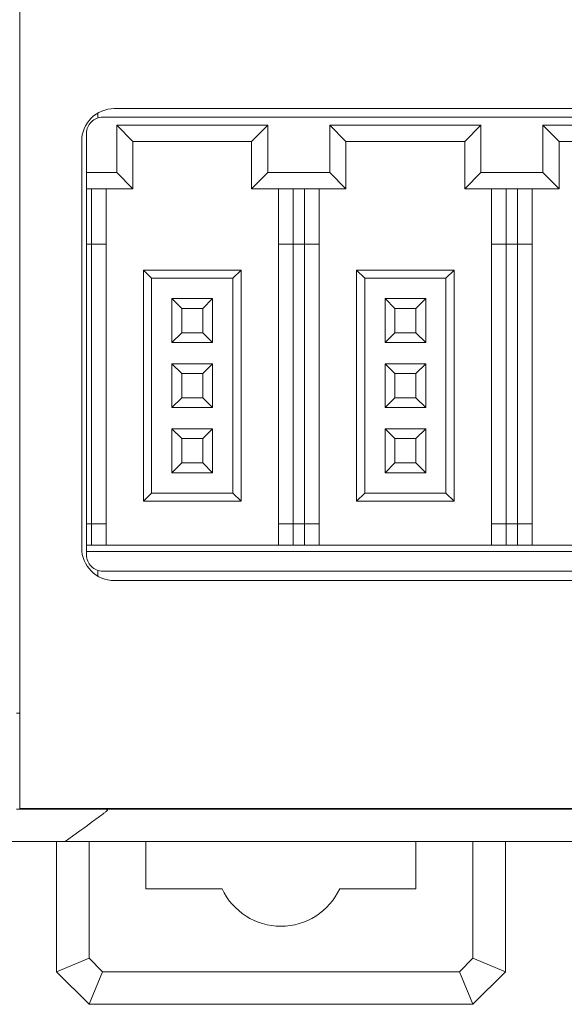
# Model space of a CAD drawing. Header units: millimetres. Extents: x -1146 to -167, y 277 to 699.
# Tile 29 of 40: x -444 to -427, y 435 to 465. Entities that reach past the tile are written whole.
import ezdxf

# ---------------------------------------------------------------- set-up
doc = ezdxf.new("R2010")
doc.units = ezdxf.units.MM
doc.header["$MEASUREMENT"] = 0

msp = doc.modelspace()

# ---------------------------------------------------------------- linework, layer by layer
at = {"lineweight": 18}
for points in [[(-444.203, 442.567), (-444.203, 442.567), (-444.203, 492.567), (-444.203, 492.567)], [(-441.298, 462.067), (-441.298, 462.067), (-390.898, 462.067), (-390.898, 462.067)], [(-441.803, 461.781), (-441.803, 461.781), (-441.803, 461.93), (-441.803, 461.93)], [(-441.648, 461.805), (-441.648, 461.805), (-416.648, 461.805), (-416.648, 461.805)], [(-441.223, 461.555), (-441.223, 461.555), (-436.573, 461.555), (-436.573, 461.555)], [(-441.223, 461.555), (-441.223, 461.555), (-440.723, 461.055), (-440.723, 461.055)], [(-441.223, 460.105), (-441.223, 460.105), (-441.223, 461.555), (-441.223, 461.555)], [(-436.573, 461.555), (-436.573, 461.555), (-437.073, 461.055), (-437.073, 461.055)], [(-436.573, 461.555), (-436.573, 461.555), (-436.573, 460.105), (-436.573, 460.105)], [(-434.673, 461.555), (-434.673, 461.555), (-434.173, 461.055), (-434.173, 461.055)], [(-434.673, 460.105), (-434.673, 460.105), (-434.673, 461.555), (-434.673, 461.555)], [(-434.673, 461.555), (-434.673, 461.555), (-430.023, 461.555), (-430.023, 461.555)], [(-430.023, 461.555), (-430.023, 461.555), (-430.523, 461.055), (-430.523, 461.055)], [(-430.023, 461.555), (-430.023, 461.555), (-430.023, 460.105), (-430.023, 460.105)], [(-428.123, 461.555), (-428.123, 461.555), (-427.623, 461.055), (-427.623, 461.055)], [(-428.123, 460.105), (-428.123, 460.105), (-428.123, 461.555), (-428.123, 461.555)], [(-428.123, 461.555), (-428.123, 461.555), (-423.473, 461.555), (-423.473, 461.555)], [(-442.298, 448.567), (-442.298, 448.567), (-442.298, 461.067), (-442.298, 461.067)], [(-442.148, 460.105), (-442.148, 460.105), (-442.148, 461.305), (-442.148, 461.305)], [(-440.723, 461.055), (-440.723, 461.055), (-437.073, 461.055), (-437.073, 461.055)], [(-440.723, 459.605), (-440.723, 459.605), (-440.723, 461.055), (-440.723, 461.055)], [(-437.073, 461.055), (-437.073, 461.055), (-437.073, 459.605), (-437.073, 459.605)], [(-434.173, 461.055), (-434.173, 461.055), (-430.523, 461.055), (-430.523, 461.055)], [(-434.173, 459.605), (-434.173, 459.605), (-434.173, 461.055), (-434.173, 461.055)], [(-430.523, 461.055), (-430.523, 461.055), (-430.523, 459.605), (-430.523, 459.605)], [(-427.623, 461.055), (-427.623, 461.055), (-423.973, 461.055), (-423.973, 461.055)], [(-427.623, 459.605), (-427.623, 459.605), (-427.623, 461.055), (-427.623, 461.055)], [(-442.148, 460.105), (-442.148, 460.105), (-441.223, 460.105), (-441.223, 460.105)], [(-442.148, 459.605), (-442.148, 459.605), (-442.148, 460.105), (-442.148, 460.105)], [(-441.223, 460.105), (-441.223, 460.105), (-440.723, 459.605), (-440.723, 459.605)], [(-436.573, 460.105), (-436.573, 460.105), (-437.073, 459.605), (-437.073, 459.605)], [(-436.573, 460.105), (-436.573, 460.105), (-434.673, 460.105), (-434.673, 460.105)], [(-434.673, 460.105), (-434.673, 460.105), (-434.173, 459.605), (-434.173, 459.605)], [(-430.023, 460.105), (-430.023, 460.105), (-430.523, 459.605), (-430.523, 459.605)], [(-430.023, 460.105), (-430.023, 460.105), (-428.123, 460.105), (-428.123, 460.105)], [(-428.123, 460.105), (-428.123, 460.105), (-427.623, 459.605), (-427.623, 459.605)], [(-442.148, 457.905), (-442.148, 457.905), (-442.148, 459.605), (-442.148, 459.605)], [(-442.148, 459.605), (-442.148, 459.605), (-440.723, 459.605), (-440.723, 459.605)], [(-441.998, 457.905), (-441.998, 457.905), (-441.998, 459.605), (-441.998, 459.605)], [(-441.548, 457.905), (-441.548, 457.905), (-441.548, 459.605), (-441.548, 459.605)], [(-437.073, 459.605), (-437.073, 459.605), (-434.173, 459.605), (-434.173, 459.605)], [(-436.248, 459.605), (-436.248, 459.605), (-436.248, 457.905), (-436.248, 457.905)], [(-435.798, 457.905), (-435.798, 457.905), (-435.798, 459.605), (-435.798, 459.605)], [(-435.448, 459.605), (-435.448, 459.605), (-435.448, 457.905), (-435.448, 457.905)], [(-434.998, 457.905), (-434.998, 457.905), (-434.998, 459.605), (-434.998, 459.605)], [(-430.523, 459.605), (-430.523, 459.605), (-427.623, 459.605), (-427.623, 459.605)], [(-429.698, 459.605), (-429.698, 459.605), (-429.698, 457.905), (-429.698, 457.905)], [(-429.248, 457.905), (-429.248, 457.905), (-429.248, 459.605), (-429.248, 459.605)], [(-428.898, 459.605), (-428.898, 459.605), (-428.898, 457.905), (-428.898, 457.905)], [(-428.448, 457.905), (-428.448, 457.905), (-428.448, 459.605), (-428.448, 459.605)], [(-442.148, 449.305), (-442.148, 449.305), (-442.148, 457.905), (-442.148, 457.905)], [(-442.148, 457.905), (-442.148, 457.905), (-441.998, 457.905), (-441.998, 457.905)], [(-441.998, 449.305), (-441.998, 449.305), (-441.998, 457.905), (-441.998, 457.905)], [(-441.998, 457.905), (-441.998, 457.905), (-441.548, 457.905), (-441.548, 457.905)], [(-441.548, 449.305), (-441.548, 449.305), (-441.548, 457.905), (-441.548, 457.905)], [(-436.248, 457.905), (-436.248, 457.905), (-436.248, 449.305), (-436.248, 449.305)], [(-436.248, 457.905), (-436.248, 457.905), (-435.798, 457.905), (-435.798, 457.905)], [(-435.798, 449.305), (-435.798, 449.305), (-435.798, 457.905), (-435.798, 457.905)], [(-435.798, 457.905), (-435.798, 457.905), (-435.448, 457.905), (-435.448, 457.905)], [(-435.448, 457.905), (-435.448, 457.905), (-435.448, 449.305), (-435.448, 449.305)], [(-435.448, 457.905), (-435.448, 457.905), (-434.998, 457.905), (-434.998, 457.905)], [(-434.998, 449.305), (-434.998, 449.305), (-434.998, 457.905), (-434.998, 457.905)], [(-429.698, 457.905), (-429.698, 457.905), (-429.698, 449.305), (-429.698, 449.305)], [(-429.698, 457.905), (-429.698, 457.905), (-429.248, 457.905), (-429.248, 457.905)], [(-429.248, 449.305), (-429.248, 449.305), (-429.248, 457.905), (-429.248, 457.905)], [(-429.248, 457.905), (-429.248, 457.905), (-428.898, 457.905), (-428.898, 457.905)], [(-428.898, 457.905), (-428.898, 457.905), (-428.898, 449.305), (-428.898, 449.305)], [(-428.898, 457.905), (-428.898, 457.905), (-428.448, 457.905), (-428.448, 457.905)], [(-428.448, 449.305), (-428.448, 449.305), (-428.448, 457.905), (-428.448, 457.905)], [(-437.398, 457.105), (-437.398, 457.105), (-440.398, 457.105), (-440.398, 457.105)], [(-440.398, 457.105), (-440.398, 457.105), (-440.148, 456.855), (-440.148, 456.855)], [(-440.398, 457.105), (-440.398, 457.105), (-440.398, 450.005), (-440.398, 450.005)], [(-440.148, 456.855), (-440.148, 456.855), (-437.648, 456.855), (-437.648, 456.855)], [(-440.148, 450.255), (-440.148, 450.255), (-440.148, 456.855), (-440.148, 456.855)], [(-437.398, 457.105), (-437.398, 457.105), (-437.648, 456.855), (-437.648, 456.855)], [(-437.648, 456.855), (-437.648, 456.855), (-437.648, 450.255), (-437.648, 450.255)], [(-437.398, 450.005), (-437.398, 450.005), (-437.398, 457.105), (-437.398, 457.105)], [(-433.848, 457.105), (-433.848, 457.105), (-433.848, 450.005), (-433.848, 450.005)], [(-430.848, 457.105), (-430.848, 457.105), (-433.848, 457.105), (-433.848, 457.105)], [(-433.848, 457.105), (-433.848, 457.105), (-433.598, 456.855), (-433.598, 456.855)], [(-433.598, 450.255), (-433.598, 450.255), (-433.598, 456.855), (-433.598, 456.855)], [(-433.598, 456.855), (-433.598, 456.855), (-431.098, 456.855), (-431.098, 456.855)], [(-430.848, 457.105), (-430.848, 457.105), (-431.098, 456.855), (-431.098, 456.855)], [(-431.098, 456.855), (-431.098, 456.855), (-431.098, 450.255), (-431.098, 450.255)], [(-430.848, 450.005), (-430.848, 450.005), (-430.848, 457.105), (-430.848, 457.105)], [(-438.273, 456.23), (-438.273, 456.23), (-439.523, 456.23), (-439.523, 456.23)], [(-439.523, 456.23), (-439.523, 456.23), (-439.523, 454.88), (-439.523, 454.88)], [(-439.223, 455.93), (-439.223, 455.93), (-439.523, 456.23), (-439.523, 456.23)], [(-438.573, 455.93), (-438.573, 455.93), (-438.273, 456.23), (-438.273, 456.23)], [(-438.273, 454.88), (-438.273, 454.88), (-438.273, 456.23), (-438.273, 456.23)], [(-432.673, 455.93), (-432.673, 455.93), (-432.973, 456.23), (-432.973, 456.23)], [(-432.973, 456.23), (-432.973, 456.23), (-432.973, 454.88), (-432.973, 454.88)], [(-431.723, 456.23), (-431.723, 456.23), (-432.973, 456.23), (-432.973, 456.23)], [(-432.023, 455.93), (-432.023, 455.93), (-431.723, 456.23), (-431.723, 456.23)], [(-431.723, 454.88), (-431.723, 454.88), (-431.723, 456.23), (-431.723, 456.23)], [(-439.223, 455.93), (-439.223, 455.93), (-438.573, 455.93), (-438.573, 455.93)], [(-439.223, 455.18), (-439.223, 455.18), (-439.223, 455.93), (-439.223, 455.93)], [(-438.573, 455.93), (-438.573, 455.93), (-438.573, 455.18), (-438.573, 455.18)], [(-432.673, 455.93), (-432.673, 455.93), (-432.023, 455.93), (-432.023, 455.93)], [(-432.673, 455.18), (-432.673, 455.18), (-432.673, 455.93), (-432.673, 455.93)], [(-432.023, 455.93), (-432.023, 455.93), (-432.023, 455.18), (-432.023, 455.18)], [(-439.523, 454.88), (-439.523, 454.88), (-439.223, 455.18), (-439.223, 455.18)], [(-438.573, 455.18), (-438.573, 455.18), (-439.223, 455.18), (-439.223, 455.18)], [(-438.573, 455.18), (-438.573, 455.18), (-438.273, 454.88), (-438.273, 454.88)], [(-432.973, 454.88), (-432.973, 454.88), (-432.673, 455.18), (-432.673, 455.18)], [(-432.023, 455.18), (-432.023, 455.18), (-432.673, 455.18), (-432.673, 455.18)], [(-432.023, 455.18), (-432.023, 455.18), (-431.723, 454.88), (-431.723, 454.88)], [(-439.523, 454.88), (-439.523, 454.88), (-438.273, 454.88), (-438.273, 454.88)], [(-432.973, 454.88), (-432.973, 454.88), (-431.723, 454.88), (-431.723, 454.88)], [(-439.523, 454.23), (-439.523, 454.23), (-439.523, 452.88), (-439.523, 452.88)], [(-438.273, 454.23), (-438.273, 454.23), (-439.523, 454.23), (-439.523, 454.23)], [(-439.223, 453.93), (-439.223, 453.93), (-439.523, 454.23), (-439.523, 454.23)], [(-438.573, 453.93), (-438.573, 453.93), (-438.273, 454.23), (-438.273, 454.23)], [(-438.273, 452.88), (-438.273, 452.88), (-438.273, 454.23), (-438.273, 454.23)], [(-431.723, 454.23), (-431.723, 454.23), (-432.973, 454.23), (-432.973, 454.23)], [(-432.973, 454.23), (-432.973, 454.23), (-432.973, 452.88), (-432.973, 452.88)], [(-432.673, 453.93), (-432.673, 453.93), (-432.973, 454.23), (-432.973, 454.23)], [(-432.023, 453.93), (-432.023, 453.93), (-431.723, 454.23), (-431.723, 454.23)], [(-431.723, 452.88), (-431.723, 452.88), (-431.723, 454.23), (-431.723, 454.23)], [(-439.223, 453.18), (-439.223, 453.18), (-439.223, 453.93), (-439.223, 453.93)], [(-439.223, 453.93), (-439.223, 453.93), (-438.573, 453.93), (-438.573, 453.93)], [(-438.573, 453.93), (-438.573, 453.93), (-438.573, 453.18), (-438.573, 453.18)], [(-432.673, 453.93), (-432.673, 453.93), (-432.023, 453.93), (-432.023, 453.93)], [(-432.673, 453.18), (-432.673, 453.18), (-432.673, 453.93), (-432.673, 453.93)], [(-432.023, 453.93), (-432.023, 453.93), (-432.023, 453.18), (-432.023, 453.18)], [(-439.523, 452.88), (-439.523, 452.88), (-439.223, 453.18), (-439.223, 453.18)], [(-438.573, 453.18), (-438.573, 453.18), (-439.223, 453.18), (-439.223, 453.18)], [(-438.573, 453.18), (-438.573, 453.18), (-438.273, 452.88), (-438.273, 452.88)], [(-432.973, 452.88), (-432.973, 452.88), (-432.673, 453.18), (-432.673, 453.18)], [(-432.023, 453.18), (-432.023, 453.18), (-432.673, 453.18), (-432.673, 453.18)], [(-432.023, 453.18), (-432.023, 453.18), (-431.723, 452.88), (-431.723, 452.88)], [(-439.523, 452.88), (-439.523, 452.88), (-438.273, 452.88), (-438.273, 452.88)], [(-432.973, 452.88), (-432.973, 452.88), (-431.723, 452.88), (-431.723, 452.88)], [(-438.273, 452.23), (-438.273, 452.23), (-439.523, 452.23), (-439.523, 452.23)], [(-439.523, 452.23), (-439.523, 452.23), (-439.523, 450.88), (-439.523, 450.88)], [(-439.223, 451.93), (-439.223, 451.93), (-439.523, 452.23), (-439.523, 452.23)], [(-438.573, 451.93), (-438.573, 451.93), (-438.273, 452.23), (-438.273, 452.23)], [(-438.273, 450.88), (-438.273, 450.88), (-438.273, 452.23), (-438.273, 452.23)], [(-431.723, 452.23), (-431.723, 452.23), (-432.973, 452.23), (-432.973, 452.23)], [(-432.973, 452.23), (-432.973, 452.23), (-432.973, 450.88), (-432.973, 450.88)], [(-432.673, 451.93), (-432.673, 451.93), (-432.973, 452.23), (-432.973, 452.23)], [(-432.023, 451.93), (-432.023, 451.93), (-431.723, 452.23), (-431.723, 452.23)], [(-431.723, 450.88), (-431.723, 450.88), (-431.723, 452.23), (-431.723, 452.23)], [(-439.223, 451.93), (-439.223, 451.93), (-438.573, 451.93), (-438.573, 451.93)], [(-439.223, 451.18), (-439.223, 451.18), (-439.223, 451.93), (-439.223, 451.93)], [(-438.573, 451.93), (-438.573, 451.93), (-438.573, 451.18), (-438.573, 451.18)], [(-432.673, 451.93), (-432.673, 451.93), (-432.023, 451.93), (-432.023, 451.93)], [(-432.673, 451.18), (-432.673, 451.18), (-432.673, 451.93), (-432.673, 451.93)], [(-432.023, 451.93), (-432.023, 451.93), (-432.023, 451.18), (-432.023, 451.18)], [(-439.523, 450.88), (-439.523, 450.88), (-439.223, 451.18), (-439.223, 451.18)], [(-438.573, 451.18), (-438.573, 451.18), (-439.223, 451.18), (-439.223, 451.18)], [(-438.573, 451.18), (-438.573, 451.18), (-438.273, 450.88), (-438.273, 450.88)], [(-432.973, 450.88), (-432.973, 450.88), (-432.673, 451.18), (-432.673, 451.18)], [(-432.023, 451.18), (-432.023, 451.18), (-432.673, 451.18), (-432.673, 451.18)], [(-432.023, 451.18), (-432.023, 451.18), (-431.723, 450.88), (-431.723, 450.88)], [(-439.523, 450.88), (-439.523, 450.88), (-438.273, 450.88), (-438.273, 450.88)], [(-432.973, 450.88), (-432.973, 450.88), (-431.723, 450.88), (-431.723, 450.88)], [(-440.398, 450.005), (-440.398, 450.005), (-440.148, 450.255), (-440.148, 450.255)], [(-437.648, 450.255), (-437.648, 450.255), (-440.148, 450.255), (-440.148, 450.255)], [(-437.648, 450.255), (-437.648, 450.255), (-437.398, 450.005), (-437.398, 450.005)], [(-433.848, 450.005), (-433.848, 450.005), (-433.598, 450.255), (-433.598, 450.255)], [(-431.098, 450.255), (-431.098, 450.255), (-433.598, 450.255), (-433.598, 450.255)], [(-431.098, 450.255), (-431.098, 450.255), (-430.848, 450.005), (-430.848, 450.005)], [(-440.398, 450.005), (-440.398, 450.005), (-437.398, 450.005), (-437.398, 450.005)], [(-433.848, 450.005), (-433.848, 450.005), (-430.848, 450.005), (-430.848, 450.005)], [(-442.148, 448.655), (-442.148, 448.655), (-442.148, 449.305), (-442.148, 449.305)], [(-441.998, 449.305), (-441.998, 449.305), (-442.148, 449.305), (-442.148, 449.305)], [(-441.548, 449.305), (-441.548, 449.305), (-441.998, 449.305), (-441.998, 449.305)], [(-441.998, 448.655), (-441.998, 448.655), (-441.998, 449.305), (-441.998, 449.305)], [(-441.548, 448.655), (-441.548, 448.655), (-441.548, 449.305), (-441.548, 449.305)], [(-435.798, 449.305), (-435.798, 449.305), (-436.248, 449.305), (-436.248, 449.305)], [(-436.248, 449.305), (-436.248, 449.305), (-436.248, 448.655), (-436.248, 448.655)], [(-435.448, 449.305), (-435.448, 449.305), (-435.798, 449.305), (-435.798, 449.305)], [(-435.798, 449.305), (-435.798, 449.305), (-435.798, 448.655), (-435.798, 448.655)], [(-434.998, 449.305), (-434.998, 449.305), (-435.448, 449.305), (-435.448, 449.305)], [(-435.448, 449.305), (-435.448, 449.305), (-435.448, 448.655), (-435.448, 448.655)], [(-434.998, 448.655), (-434.998, 448.655), (-434.998, 449.305), (-434.998, 449.305)], [(-429.248, 449.305), (-429.248, 449.305), (-429.698, 449.305), (-429.698, 449.305)], [(-429.698, 449.305), (-429.698, 449.305), (-429.698, 448.655), (-429.698, 448.655)], [(-428.898, 449.305), (-428.898, 449.305), (-429.248, 449.305), (-429.248, 449.305)], [(-429.248, 449.305), (-429.248, 449.305), (-429.248, 448.655), (-429.248, 448.655)], [(-428.448, 449.305), (-428.448, 449.305), (-428.898, 449.305), (-428.898, 449.305)], [(-428.898, 449.305), (-428.898, 449.305), (-428.898, 448.655), (-428.898, 448.655)], [(-428.448, 448.655), (-428.448, 448.655), (-428.448, 449.305), (-428.448, 449.305)], [(-416.148, 448.655), (-416.148, 448.655), (-442.148, 448.655), (-442.148, 448.655)], [(-442.148, 448.455), (-442.148, 448.455), (-442.148, 448.655), (-442.148, 448.655)], [(-442.148, 448.455), (-442.148, 448.455), (-442.148, 448.355), (-442.148, 448.355)], [(-416.148, 448.455), (-416.148, 448.455), (-442.148, 448.455), (-442.148, 448.455)], [(-441.803, 447.705), (-441.803, 447.705), (-441.803, 447.881), (-441.803, 447.881)], [(-416.648, 447.855), (-416.648, 447.855), (-441.648, 447.855), (-441.648, 447.855)], [(-390.898, 447.567), (-390.898, 447.567), (-441.298, 447.567), (-441.298, 447.567)], [(-444.203, 443.496), (-444.203, 443.496), (-444.303, 443.496), (-444.303, 443.496)], [(-444.203, 440.567), (-444.203, 440.567), (-444.203, 442.567), (-444.203, 442.567)], [(-387.998, 440.567), (-387.998, 440.567), (-444.203, 440.567), (-444.203, 440.567)], [(-387.998, 440.567), (-387.998, 440.567), (-444.203, 440.567), (-444.203, 440.567)], [(-441.795, 439.546), (-442.289, 439.546), (-442.787, 439.546), (-443.266, 439.546)], [(-443.073, 435.546), (-443.073, 435.546), (-443.073, 439.546), (-443.073, 439.546)], [(-442.073, 439.546), (-442.073, 439.546), (-442.073, 435.96), (-442.073, 435.96)], [(-440.323, 439.546), (-440.323, 439.546), (-440.323, 438.096), (-440.323, 438.096)], [(-432.023, 438.096), (-432.023, 438.096), (-432.023, 439.546), (-432.023, 439.546)], [(-430.273, 435.96), (-430.273, 435.96), (-430.273, 439.546), (-430.273, 439.546)], [(-429.273, 439.546), (-429.273, 439.546), (-429.273, 435.546), (-429.273, 435.546)], [(-440.323, 438.096), (-440.323, 438.096), (-437.984, 438.096), (-437.984, 438.096)], [(-434.363, 438.096), (-434.363, 438.096), (-432.023, 438.096), (-432.023, 438.096)], [(-443.073, 435.546), (-443.073, 435.546), (-442.073, 435.96), (-442.073, 435.96)], [(-442.073, 435.96), (-442.073, 435.96), (-441.659, 435.546), (-441.659, 435.546)], [(-430.687, 435.546), (-430.687, 435.546), (-430.273, 435.96), (-430.273, 435.96)], [(-429.273, 435.546), (-429.273, 435.546), (-430.273, 435.96), (-430.273, 435.96)], [(-442.073, 434.546), (-442.073, 434.546), (-443.073, 435.546), (-443.073, 435.546)], [(-442.073, 434.546), (-442.073, 434.546), (-441.659, 435.546), (-441.659, 435.546)], [(-441.659, 435.546), (-441.659, 435.546), (-430.687, 435.546), (-430.687, 435.546)], [(-430.273, 434.546), (-430.273, 434.546), (-430.687, 435.546), (-430.687, 435.546)], [(-429.273, 435.546), (-429.273, 435.546), (-430.273, 434.546), (-430.273, 434.546)], [(-430.273, 434.546), (-430.273, 434.546), (-442.073, 434.546), (-442.073, 434.546)]]:
    msp.add_open_spline(points, degree=3, dxfattribs=at)
for points, knots in [([(-441.298, 462.067), (-441.563, 462.067), (-441.818, 461.962), (-442.005, 461.774), (-442.005, 461.774), (-442.193, 461.586), (-442.298, 461.332), (-442.298, 461.067)], [0, 0, 0, 0, 0.5, 0.5, 0.5, 0.5, 1, 1, 1, 1]), ([(-441.648, 461.805), (-441.78, 461.805), (-441.908, 461.753), (-442.001, 461.659), (-442.001, 461.659), (-442.095, 461.565), (-442.148, 461.438), (-442.148, 461.305)], [0, 0, 0, 0, 0.5, 0.5, 0.5, 0.5, 1, 1, 1, 1]), ([(-442.298, 448.567), (-442.298, 448.302), (-442.193, 448.047), (-442.005, 447.86), (-442.005, 447.86), (-441.818, 447.672), (-441.563, 447.567), (-441.298, 447.567)], [0, 0, 0, 0, 0.5, 0.5, 0.5, 0.5, 1, 1, 1, 1]), ([(-442.148, 448.355), (-442.148, 448.223), (-442.095, 448.096), (-442.001, 448.002), (-442.001, 448.002), (-441.908, 447.908), (-441.78, 447.855), (-441.648, 447.855)], [0, 0, 0, 0, 0.5, 0.5, 0.5, 0.5, 1, 1, 1, 1]), ([(-442.303, 440.545), (-442.336, 440.545), (-442.369, 440.545), (-442.402, 440.545), (-442.402, 440.545), (-442.435, 440.545), (-442.467, 440.545), (-442.499, 440.546), (-442.499, 440.546), (-442.564, 440.546), (-442.628, 440.546), (-442.692, 440.546), (-442.692, 440.546), (-442.756, 440.546), (-442.819, 440.546), (-442.882, 440.546), (-442.882, 440.546), (-442.913, 440.546), (-442.944, 440.546), (-442.975, 440.546), (-442.975, 440.546), (-443.006, 440.546), (-443.037, 440.546), (-443.067, 440.546), (-443.067, 440.546), (-443.188, 440.546), (-443.303, 440.546), (-443.411, 440.546), (-443.411, 440.546), (-443.438, 440.546), (-443.465, 440.546), (-443.491, 440.546), (-443.491, 440.546), (-443.518, 440.546), (-443.544, 440.546), (-443.569, 440.546), (-443.569, 440.546), (-443.62, 440.546), (-443.669, 440.546), (-443.715, 440.546), (-443.715, 440.546), (-443.762, 440.546), (-443.806, 440.546), (-443.848, 440.546), (-443.848, 440.546), (-443.89, 440.546), (-443.929, 440.546), (-443.966, 440.546), (-443.966, 440.546), (-444.002, 440.546), (-444.036, 440.546), (-444.067, 440.546), (-444.067, 440.546), (-444.083, 440.546), (-444.098, 440.546), (-444.112, 440.546), (-444.112, 440.546), (-444.126, 440.546), (-444.139, 440.546), (-444.152, 440.546), (-444.152, 440.546), (-444.202, 440.546), (-444.239, 440.546), (-444.265, 440.546), (-444.265, 440.546), (-444.278, 440.546), (-444.287, 440.546), (-444.294, 440.545), (-444.294, 440.545), (-444.297, 440.545), (-444.299, 440.545), (-444.301, 440.545), (-444.301, 440.545), (-444.303, 440.545), (-444.303, 440.545), (-444.303, 440.545)], [0, 0, 0, 0, 0.052632, 0.052632, 0.052632, 0.052632, 0.105263, 0.105263, 0.105263, 0.105263, 0.157895, 0.157895, 0.157895, 0.157895, 0.210526, 0.210526, 0.210526, 0.210526, 0.263158, 0.263158, 0.263158, 0.263158, 0.315789, 0.315789, 0.315789, 0.315789, 0.368421, 0.368421, 0.368421, 0.368421, 0.421053, 0.421053, 0.421053, 0.421053, 0.473684, 0.473684, 0.473684, 0.473684, 0.526316, 0.526316, 0.526316, 0.526316, 0.578947, 0.578947, 0.578947, 0.578947, 0.631579, 0.631579, 0.631579, 0.631579, 0.684211, 0.684211, 0.684211, 0.684211, 0.736842, 0.736842, 0.736842, 0.736842, 0.789474, 0.789474, 0.789474, 0.789474, 0.842105, 0.842105, 0.842105, 0.842105, 0.894737, 0.894737, 0.894737, 0.894737, 0.947368, 0.947368, 0.947368, 0.947368, 1, 1, 1, 1]), ([(-442.811, 439.546), (-442.505, 439.767), (-442.198, 439.989), (-441.894, 440.211), (-441.894, 440.211), (-441.8, 440.28), (-441.705, 440.348), (-441.615, 440.418), (-441.615, 440.418), (-441.592, 440.435), (-441.569, 440.453), (-441.549, 440.471), (-441.549, 440.471), (-441.538, 440.48), (-441.528, 440.489), (-441.52, 440.498), (-441.52, 440.498), (-441.516, 440.503), (-441.512, 440.507), (-441.51, 440.512), (-441.51, 440.512), (-441.507, 440.517), (-441.507, 440.523), (-441.511, 440.527), (-441.511, 440.527), (-441.516, 440.532), (-441.526, 440.535), (-441.536, 440.537), (-441.536, 440.537), (-441.546, 440.539), (-441.557, 440.54), (-441.568, 440.541), (-441.568, 440.541), (-441.59, 440.543), (-441.612, 440.544), (-441.634, 440.545), (-441.634, 440.545), (-441.645, 440.545), (-441.655, 440.545), (-441.665, 440.546)], [0, 0, 0, 0, 0.1, 0.1, 0.1, 0.1, 0.2, 0.2, 0.2, 0.2, 0.3, 0.3, 0.3, 0.3, 0.4, 0.4, 0.4, 0.4, 0.5, 0.5, 0.5, 0.5, 0.6, 0.6, 0.6, 0.6, 0.7, 0.7, 0.7, 0.7, 0.8, 0.8, 0.8, 0.8, 0.9, 0.9, 0.9, 0.9, 1, 1, 1, 1]), ([(-441.803, 440.546), (-441.887, 440.546), (-441.97, 440.546), (-442.053, 440.546), (-442.053, 440.546), (-442.137, 440.546), (-442.22, 440.546), (-442.303, 440.545)], [0, 0, 0, 0, 0.5, 0.5, 0.5, 0.5, 1, 1, 1, 1]), ([(-440.619, 440.546), (-440.744, 440.546), (-440.869, 440.546), (-440.994, 440.546), (-440.994, 440.546), (-441.129, 440.546), (-441.264, 440.546), (-441.399, 440.546), (-441.399, 440.546), (-441.534, 440.546), (-441.669, 440.546), (-441.803, 440.546)], [0, 0, 0, 0, 0.333333, 0.333333, 0.333333, 0.333333, 0.666667, 0.666667, 0.666667, 0.666667, 1, 1, 1, 1]), ([(-422.101, 440.546), (-425.296, 440.546), (-428.493, 440.546), (-431.692, 440.546), (-431.692, 440.546), (-432.092, 440.546), (-432.491, 440.546), (-432.891, 440.546), (-432.891, 440.546), (-433.291, 440.546), (-433.692, 440.546), (-434.089, 440.546), (-434.089, 440.546), (-434.487, 440.546), (-434.88, 440.546), (-435.263, 440.546), (-435.263, 440.546), (-435.647, 440.546), (-436.019, 440.546), (-436.379, 440.546), (-436.379, 440.546), (-437.1, 440.546), (-437.784, 440.546), (-438.489, 440.546), (-438.489, 440.546), (-439.194, 440.546), (-439.912, 440.546), (-440.619, 440.546)], [0, 0, 0, 0, 0.142857, 0.142857, 0.142857, 0.142857, 0.285714, 0.285714, 0.285714, 0.285714, 0.428571, 0.428571, 0.428571, 0.428571, 0.571429, 0.571429, 0.571429, 0.571429, 0.714286, 0.714286, 0.714286, 0.714286, 0.857143, 0.857143, 0.857143, 0.857143, 1, 1, 1, 1]), ([(-443.266, 439.546), (-443.477, 439.546), (-443.682, 439.546), (-443.879, 439.546), (-443.879, 439.546), (-443.929, 439.546), (-443.977, 439.546), (-444.026, 439.546), (-444.026, 439.546), (-444.074, 439.546), (-444.123, 439.546), (-444.17, 439.546), (-444.17, 439.546), (-444.265, 439.546), (-444.359, 439.546), (-444.451, 439.546), (-444.451, 439.546), (-444.474, 439.546), (-444.497, 439.546), (-444.519, 439.546), (-444.519, 439.546), (-444.542, 439.546), (-444.564, 439.546), (-444.587, 439.546), (-444.587, 439.546), (-444.631, 439.546), (-444.675, 439.546), (-444.718, 439.546), (-444.718, 439.546), (-444.804, 439.546), (-444.887, 439.546), (-444.967, 439.546), (-444.967, 439.546), (-445.047, 439.546), (-445.124, 439.546), (-445.198, 439.546), (-445.198, 439.546), (-445.272, 439.546), (-445.343, 439.546), (-445.411, 439.546), (-445.411, 439.546), (-445.445, 439.546), (-445.479, 439.546), (-445.511, 439.546), (-445.511, 439.546), (-445.544, 439.546), (-445.575, 439.546), (-445.606, 439.546), (-445.606, 439.546), (-445.667, 439.546), (-445.724, 439.546), (-445.777, 439.546), (-445.777, 439.546), (-445.831, 439.546), (-445.88, 439.546), (-445.926, 439.546), (-445.926, 439.546), (-445.971, 439.546), (-446.013, 439.546), (-446.051, 439.546), (-446.051, 439.546), (-446.07, 439.546), (-446.088, 439.546), (-446.104, 439.546), (-446.104, 439.546), (-446.113, 439.546), (-446.121, 439.546), (-446.129, 439.546), (-446.129, 439.546), (-446.137, 439.546), (-446.145, 439.546), (-446.152, 439.546), (-446.152, 439.546), (-446.182, 439.546), (-446.207, 439.546), (-446.228, 439.546), (-446.228, 439.546), (-446.247, 439.546), (-446.263, 439.546), (-446.274, 439.546)], [0, 0, 0, 0, 0.05, 0.05, 0.05, 0.05, 0.1, 0.1, 0.1, 0.1, 0.15, 0.15, 0.15, 0.15, 0.2, 0.2, 0.2, 0.2, 0.25, 0.25, 0.25, 0.25, 0.3, 0.3, 0.3, 0.3, 0.35, 0.35, 0.35, 0.35, 0.4, 0.4, 0.4, 0.4, 0.45, 0.45, 0.45, 0.45, 0.5, 0.5, 0.5, 0.5, 0.55, 0.55, 0.55, 0.55, 0.6, 0.6, 0.6, 0.6, 0.65, 0.65, 0.65, 0.65, 0.7, 0.7, 0.7, 0.7, 0.75, 0.75, 0.75, 0.75, 0.8, 0.8, 0.8, 0.8, 0.85, 0.85, 0.85, 0.85, 0.9, 0.9, 0.9, 0.9, 0.95, 0.95, 0.95, 0.95, 1, 1, 1, 1]), ([(-421.101, 439.546), (-421.214, 439.546), (-421.327, 439.546), (-421.44, 439.546), (-421.44, 439.546), (-425.348, 439.546), (-429.253, 439.546), (-433.155, 439.546), (-433.155, 439.546), (-434.04, 439.546), (-434.925, 439.546), (-435.875, 439.546), (-435.875, 439.546), (-436.826, 439.546), (-437.841, 439.546), (-438.836, 439.546), (-438.836, 439.546), (-439.831, 439.546), (-440.806, 439.546), (-441.795, 439.546)], [0, 0, 0, 0, 0.2, 0.2, 0.2, 0.2, 0.4, 0.4, 0.4, 0.4, 0.6, 0.6, 0.6, 0.6, 0.8, 0.8, 0.8, 0.8, 1, 1, 1, 1]), ([(-437.984, 438.096), (-437.654, 437.394), (-436.949, 436.946), (-436.173, 436.946), (-436.173, 436.946), (-435.398, 436.946), (-434.692, 437.394), (-434.363, 438.096)], [0, 0, 0, 0, 0.5, 0.5, 0.5, 0.5, 1, 1, 1, 1])]:
    msp.add_open_spline(points, degree=3, knots=knots, dxfattribs=at)

doc.saveas('drawing.dxf')
